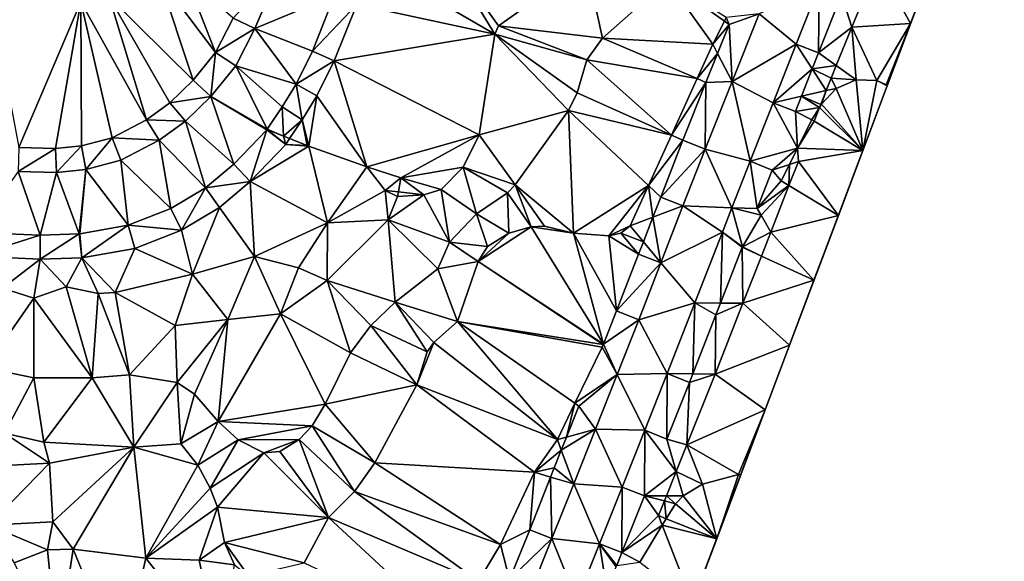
# Model space of a CAD drawing. Header units: inches. Extents: x 92348 to 92626, y 1600225 to 1600387.
# Tile 30 of 35: x 92538 to 92602, y 1600254 to 1600289. Entities that reach past the tile are written whole.
import ezdxf

# ---------------------------------------------------------------- set-up
doc = ezdxf.new("R2010")
doc.units = ezdxf.units.IN
doc.header["$MEASUREMENT"] = 0
doc.layers.add('Terreng_ortofoto', color=10, linetype='Continuous')

msp = doc.modelspace()

# ---------------------------------------------------------------- linework, layer by layer
at = {"layer": 'Terreng_ortofoto'}
for points in [[(92594.278, 1600284.702, 102), (92601.855, 1600304.811, 102.714), (92598.824, 1600296.768, 102.429)], [(92594.278, 1600284.702, 102), (92598.824, 1600296.768, 102.429), (92595.793, 1600288.724, 102.143)], [(92597.308, 1600292.746, 102.286), (92595.793, 1600288.724, 102.143), (92598.824, 1600296.768, 102.429)], [(92561.093, 1600292.573, 106.721), (92568.882, 1600288.048, 106), (92565.116, 1600294.205, 106.84)], [(92565.116, 1600294.205, 106.84), (92568.882, 1600288.048, 106), (92569.115, 1600288.583, 106)], [(92574.802, 1600292.582, 106), (92565.116, 1600294.205, 106.84), (92569.115, 1600288.583, 106)], [(92553.361, 1600288.419, 106.41), (92555.1, 1600292.513, 106.42), (92551.957, 1600289.078, 106.479)], [(92553.361, 1600288.419, 106.41), (92558.515, 1600290.569, 106.56), (92555.1, 1600292.513, 106.42)], [(92559.945, 1600289.971, 106.572), (92568.882, 1600288.048, 106), (92561.093, 1600292.573, 106.721)], [(92574.802, 1600292.582, 106), (92569.115, 1600288.583, 106), (92575.85, 1600287.775, 105)], [(92574.802, 1600292.582, 106), (92575.85, 1600287.775, 105), (92580.05, 1600291.509, 105)], [(92591.312, 1600290.613, 102.651), (92591.997, 1600288.501, 102.023), (92593.664, 1600292.602, 102.147)], [(92591.997, 1600288.501, 102.023), (92595.793, 1600288.724, 102.143), (92593.664, 1600292.602, 102.147)], [(92593.664, 1600292.602, 102.147), (92595.793, 1600288.724, 102.143), (92597.308, 1600292.746, 102.286)], [(92549.371, 1600285.072, 106.374), (92547.164, 1600291.708, 107), (92543.923, 1600290.453, 107)], [(92550.809, 1600286.848, 106.399), (92548.906, 1600291.737, 107), (92547.164, 1600291.708, 107)], [(92549.371, 1600285.072, 106.374), (92550.809, 1600286.848, 106.399), (92547.164, 1600291.708, 107)], [(92550.809, 1600286.848, 106.399), (92551.957, 1600289.078, 106.479), (92548.906, 1600291.737, 107)], [(92538.079, 1600280.721, 106.22), (92542.094, 1600290.126, 107), (92536.13, 1600290.986, 107)], [(92575.85, 1600287.775, 105), (92582.985, 1600287.388, 104), (92580.05, 1600291.509, 105)], [(92580.05, 1600291.509, 105), (92582.985, 1600287.388, 104), (92583.745, 1600288.88, 104)], [(92580.05, 1600291.509, 105), (92583.745, 1600288.88, 104), (92583.866, 1600289.117, 104)], [(92585.986, 1600289.35, 103.043), (92588.379, 1600287.393, 102.94), (92589.868, 1600291.177, 103.07)], [(92589.868, 1600291.177, 103.07), (92588.379, 1600287.393, 102.94), (92589.822, 1600286.828, 102.52)], [(92589.868, 1600291.177, 103.07), (92589.822, 1600286.828, 102.52), (92591.312, 1600290.613, 102.651)], [(92546.347, 1600282.51, 106.284), (92543.923, 1600290.453, 107), (92542.094, 1600290.126, 107)], [(92547.858, 1600283.61, 106.322), (92549.371, 1600285.072, 106.374), (92543.923, 1600290.453, 107)], [(92547.858, 1600283.61, 106.322), (92543.923, 1600290.453, 107), (92546.347, 1600282.51, 106.284)], [(92553.361, 1600288.419, 106.41), (92557.079, 1600286.941, 106.5), (92558.515, 1600290.569, 106.56)], [(92557.079, 1600286.941, 106.5), (92559.945, 1600289.971, 106.572), (92558.515, 1600290.569, 106.56)], [(92591.312, 1600290.613, 102.651), (92589.822, 1600286.828, 102.52), (92591.997, 1600288.501, 102.023)], [(92538.079, 1600280.721, 106.22), (92540.465, 1600280.647, 106.221), (92542.094, 1600290.126, 107)], [(92542.132, 1600280.829, 106.251), (92542.094, 1600290.126, 107), (92540.465, 1600280.647, 106.221)], [(92542.132, 1600280.829, 106.251), (92544.125, 1600281.342, 106.247), (92542.094, 1600290.126, 107)], [(92544.125, 1600281.342, 106.247), (92546.347, 1600282.51, 106.284), (92542.094, 1600290.126, 107)], [(92557.079, 1600286.941, 106.5), (92558.496, 1600286.31, 106.514), (92559.945, 1600289.971, 106.572)], [(92559.945, 1600289.971, 106.572), (92558.496, 1600286.31, 106.514), (92568.882, 1600288.048, 106)], [(92550.809, 1600286.848, 106.399), (92553.361, 1600288.419, 106.41), (92551.957, 1600289.078, 106.479)], [(92583.866, 1600289.117, 104), (92583.745, 1600288.88, 104), (92584.043, 1600288.667, 103.867)], [(92583.866, 1600289.117, 104), (92584.043, 1600288.667, 103.867), (92585.986, 1600289.35, 103.043)], [(92584.237, 1600284.981, 102.877), (92585.986, 1600289.35, 103.043), (92584.043, 1600288.667, 103.867)], [(92584.237, 1600284.981, 102.877), (92588.379, 1600287.393, 102.94), (92585.986, 1600289.35, 103.043)], [(92550.809, 1600286.848, 106.399), (92552.114, 1600285.997, 106.35), (92553.361, 1600288.419, 106.41)], [(92556.018, 1600284.805, 106.5), (92553.361, 1600288.419, 106.41), (92552.114, 1600285.997, 106.35)], [(92556.018, 1600284.805, 106.5), (92557.079, 1600286.941, 106.5), (92553.361, 1600288.419, 106.41)], [(92574.847, 1600286.377, 105), (92569.115, 1600288.583, 106), (92568.882, 1600288.048, 106)], [(92575.85, 1600287.775, 105), (92569.115, 1600288.583, 106), (92574.847, 1600286.377, 105)], [(92582.985, 1600287.388, 104), (92584.043, 1600288.667, 103.867), (92583.745, 1600288.88, 104)], [(92582.985, 1600287.388, 104), (92583.293, 1600286.795, 103.8), (92584.043, 1600288.667, 103.867)], [(92584.237, 1600284.981, 102.877), (92584.043, 1600288.667, 103.867), (92583.293, 1600286.795, 103.8)], [(92589.822, 1600286.828, 102.52), (92590.983, 1600286.007, 101.948), (92591.997, 1600288.501, 102.023)], [(92592.267, 1600285.099, 102), (92591.997, 1600288.501, 102.023), (92590.983, 1600286.007, 101.948)], [(92593.607, 1600285.048, 102), (92595.793, 1600288.724, 102.143), (92591.997, 1600288.501, 102.023)], [(92593.607, 1600285.048, 102), (92591.997, 1600288.501, 102.023), (92592.267, 1600285.099, 102)], [(92594.201, 1600284.773, 102), (92595.793, 1600288.724, 102.143), (92593.607, 1600285.048, 102)], [(92594.201, 1600284.773, 102), (92594.278, 1600284.702, 102), (92595.793, 1600288.724, 102.143)], [(92567.869, 1600281.537, 106), (92568.882, 1600288.048, 106), (92558.496, 1600286.31, 106.514)], [(92567.869, 1600281.537, 106), (92573.659, 1600283.103, 105), (92568.882, 1600288.048, 106)], [(92574.216, 1600284.251, 105), (92568.882, 1600288.048, 106), (92573.659, 1600283.103, 105)], [(92574.216, 1600284.251, 105), (92574.847, 1600286.377, 105), (92568.882, 1600288.048, 106)], [(92581.973, 1600285.168, 104), (92575.85, 1600287.775, 105), (92574.847, 1600286.377, 105)], [(92581.973, 1600285.168, 104), (92582.985, 1600287.388, 104), (92575.85, 1600287.775, 105)], [(92581.973, 1600285.168, 104), (92583.293, 1600286.795, 103.8), (92582.985, 1600287.388, 104)], [(92584.237, 1600284.981, 102.877), (92586.889, 1600283.608, 102.81), (92588.379, 1600287.393, 102.94)], [(92586.889, 1600283.608, 102.81), (92589.418, 1600285.8, 102.484), (92588.379, 1600287.393, 102.94)], [(92589.822, 1600286.828, 102.52), (92588.379, 1600287.393, 102.94), (92589.418, 1600285.8, 102.484)], [(92549.371, 1600285.072, 106.374), (92550.516, 1600284.023, 106.33), (92550.809, 1600286.848, 106.399)], [(92550.516, 1600284.023, 106.33), (92552.114, 1600285.997, 106.35), (92550.809, 1600286.848, 106.399)], [(92556.018, 1600284.805, 106.5), (92558.496, 1600286.31, 106.514), (92557.079, 1600286.941, 106.5)], [(92581.973, 1600285.168, 104), (92582.544, 1600284.924, 103.734), (92583.293, 1600286.795, 103.8)], [(92582.544, 1600284.924, 103.734), (92584.237, 1600284.981, 102.877), (92583.293, 1600286.795, 103.8)], [(92589.822, 1600286.828, 102.52), (92589.418, 1600285.8, 102.484), (92590.983, 1600286.007, 101.948)], [(92554.149, 1600281.893, 106.48), (92552.114, 1600285.997, 106.35), (92550.516, 1600284.023, 106.33)], [(92556.018, 1600284.805, 106.5), (92552.114, 1600285.997, 106.35), (92555.113, 1600283.335, 106.48)], [(92555.113, 1600283.335, 106.48), (92552.114, 1600285.997, 106.35), (92554.149, 1600281.893, 106.48)], [(92556.018, 1600284.805, 106.5), (92557.375, 1600284.052, 106.485), (92558.496, 1600286.31, 106.514)], [(92557.375, 1600284.052, 106.485), (92560.606, 1600279.454, 106.23), (92558.496, 1600286.31, 106.514)], [(92560.606, 1600279.454, 106.23), (92567.869, 1600281.537, 106), (92558.496, 1600286.31, 106.514)], [(92574.216, 1600284.251, 105), (92580.312, 1600281.521, 104), (92574.847, 1600286.377, 105)], [(92580.312, 1600281.521, 104), (92581.973, 1600285.168, 104), (92574.847, 1600286.377, 105)], [(92590.65, 1600285.188, 101.924), (92590.983, 1600286.007, 101.948), (92589.418, 1600285.8, 102.484)], [(92590.65, 1600285.188, 101.924), (92592.267, 1600285.099, 102), (92590.983, 1600286.007, 101.948)], [(92586.889, 1600283.608, 102.81), (92588.721, 1600284.03, 102.422), (92589.418, 1600285.8, 102.484)], [(92590.33, 1600284.401, 101.9), (92589.418, 1600285.8, 102.484), (92588.721, 1600284.03, 102.422)], [(92590.33, 1600284.401, 101.9), (92590.65, 1600285.188, 101.924), (92589.418, 1600285.8, 102.484)], [(92547.858, 1600283.61, 106.322), (92550.516, 1600284.023, 106.33), (92549.371, 1600285.072, 106.374)], [(92556.018, 1600284.805, 106.5), (92555.113, 1600283.335, 106.48), (92556.418, 1600282.498, 106.458)], [(92556.018, 1600284.805, 106.5), (92556.418, 1600282.498, 106.458), (92557.375, 1600284.052, 106.485)], [(92594.278, 1600284.702, 102), (92580.125, 1600247.141, 100.5), (92572.996, 1600228.221, 99.77)], [(92587.959, 1600267.932, 101.333), (92580.125, 1600247.141, 100.5), (92594.278, 1600284.702, 102)], [(92580.312, 1600281.521, 104), (92582.544, 1600284.924, 103.734), (92581.973, 1600285.168, 104)], [(92580.312, 1600281.521, 104), (92581.045, 1600281.182, 103.601), (92582.544, 1600284.924, 103.734)], [(92581.045, 1600281.182, 103.601), (92582.487, 1600280.613, 102.71), (92582.544, 1600284.924, 103.734)], [(92582.487, 1600280.613, 102.71), (92585.4, 1600279.824, 102.68), (92584.237, 1600284.981, 102.877)], [(92582.487, 1600280.613, 102.71), (92584.237, 1600284.981, 102.877), (92582.544, 1600284.924, 103.734)], [(92585.4, 1600279.824, 102.68), (92586.889, 1600283.608, 102.81), (92584.237, 1600284.981, 102.877)], [(92591.118, 1600276.317, 101.667), (92587.959, 1600267.932, 101.333), (92594.278, 1600284.702, 102)], [(92590.33, 1600284.401, 101.9), (92590.983, 1600284.529, 102), (92590.65, 1600285.188, 101.924)], [(92590.983, 1600284.529, 102), (92592.267, 1600285.099, 102), (92590.65, 1600285.188, 101.924)], [(92590.983, 1600284.529, 102), (92592.698, 1600280.51, 101.833), (92592.267, 1600285.099, 102)], [(92591.118, 1600276.317, 101.667), (92594.278, 1600284.702, 102), (92592.698, 1600280.51, 101.833)], [(92593.607, 1600285.048, 102), (92592.267, 1600285.099, 102), (92592.698, 1600280.51, 101.833)], [(92594.278, 1600284.702, 102), (92593.607, 1600285.048, 102), (92592.698, 1600280.51, 101.833)], [(92594.201, 1600284.773, 102), (92593.607, 1600285.048, 102), (92594.278, 1600284.702, 102)], [(92547.858, 1600283.61, 106.322), (92548.858, 1600282.421, 106.3), (92550.516, 1600284.023, 106.33)], [(92548.858, 1600282.421, 106.3), (92551.995, 1600279.645, 106.45), (92550.516, 1600284.023, 106.33)], [(92554.124, 1600281.862, 106.48), (92550.516, 1600284.023, 106.33), (92551.995, 1600279.645, 106.45)], [(92554.124, 1600281.862, 106.48), (92554.149, 1600281.893, 106.48), (92550.516, 1600284.023, 106.33)], [(92556.418, 1600282.498, 106.458), (92556.845, 1600280.793, 106.48), (92557.375, 1600284.052, 106.485)], [(92556.845, 1600280.793, 106.48), (92560.606, 1600279.454, 106.23), (92557.375, 1600284.052, 106.485)], [(92574.216, 1600284.251, 105), (92573.659, 1600283.103, 105), (92580.312, 1600281.521, 104)], [(92586.889, 1600283.608, 102.81), (92588.333, 1600283.043, 102.388), (92588.721, 1600284.03, 102.422)], [(92588.333, 1600283.043, 102.388), (92589.899, 1600283.3, 101.857), (92588.721, 1600284.03, 102.422)], [(92590.33, 1600284.401, 101.9), (92588.721, 1600284.03, 102.422), (92589.975, 1600283.495, 101.865)], [(92589.975, 1600283.495, 101.865), (92588.721, 1600284.03, 102.422), (92589.899, 1600283.3, 101.857)], [(92590.33, 1600284.401, 101.9), (92589.975, 1600283.495, 101.865), (92590.029, 1600283.51, 102)], [(92590.33, 1600284.401, 101.9), (92590.029, 1600283.51, 102), (92590.983, 1600284.529, 102)], [(92590.983, 1600284.529, 102), (92590.029, 1600283.51, 102), (92592.698, 1600280.51, 101.833)], [(92547.858, 1600283.61, 106.322), (92546.347, 1600282.51, 106.284), (92548.858, 1600282.421, 106.3)], [(92555.113, 1600283.335, 106.48), (92554.149, 1600281.893, 106.48), (92555.2, 1600281.448, 106.48)], [(92556.418, 1600282.498, 106.458), (92555.113, 1600283.335, 106.48), (92555.2, 1600281.448, 106.48)], [(92585.4, 1600279.824, 102.68), (92588.48, 1600280.675, 102), (92586.889, 1600283.608, 102.81)], [(92586.889, 1600283.608, 102.81), (92588.48, 1600280.675, 102), (92588.333, 1600283.043, 102.388)], [(92590.029, 1600283.51, 102), (92589.975, 1600283.495, 101.865), (92589.899, 1600283.3, 101.857)], [(92590.029, 1600283.51, 102), (92589.899, 1600283.3, 101.857), (92592.698, 1600280.51, 101.833)], [(92567.869, 1600281.537, 106), (92570.195, 1600278.291, 105), (92573.659, 1600283.103, 105)], [(92570.195, 1600278.291, 105), (92573.974, 1600275.171, 104), (92573.659, 1600283.103, 105)], [(92578.821, 1600278.251, 104), (92573.659, 1600283.103, 105), (92573.974, 1600275.171, 104)], [(92578.821, 1600278.251, 104), (92580.312, 1600281.521, 104), (92573.659, 1600283.103, 105)], [(92588.333, 1600283.043, 102.388), (92589.405, 1600282.504, 102), (92589.899, 1600283.3, 101.857)], [(92588.333, 1600283.043, 102.388), (92588.48, 1600280.675, 102), (92589.405, 1600282.504, 102)], [(92589.405, 1600282.504, 102), (92589.552, 1600282.415, 101.823), (92589.899, 1600283.3, 101.857)], [(92589.899, 1600283.3, 101.857), (92589.552, 1600282.415, 101.823), (92592.698, 1600280.51, 101.833)], [(92544.125, 1600281.342, 106.247), (92547.168, 1600281.19, 106.24), (92546.347, 1600282.51, 106.284)], [(92548.858, 1600282.421, 106.3), (92546.347, 1600282.51, 106.284), (92547.168, 1600281.19, 106.24)], [(92548.858, 1600282.421, 106.3), (92547.168, 1600281.19, 106.24), (92550.158, 1600278.098, 106.41)], [(92548.858, 1600282.421, 106.3), (92550.158, 1600278.098, 106.41), (92551.995, 1600279.645, 106.45)], [(92556.418, 1600282.498, 106.458), (92555.2, 1600281.448, 106.48), (92555.608, 1600281.286, 106.443)], [(92556.418, 1600282.498, 106.458), (92555.608, 1600281.286, 106.443), (92556.735, 1600280.838, 106.48)], [(92556.418, 1600282.498, 106.458), (92556.735, 1600280.838, 106.48), (92556.845, 1600280.793, 106.48)], [(92589.405, 1600282.504, 102), (92588.48, 1600280.675, 102), (92589.552, 1600282.415, 101.823)], [(92588.48, 1600280.675, 102), (92592.698, 1600280.51, 101.833), (92589.552, 1600282.415, 101.823)], [(92553.056, 1600278.512, 106.369), (92554.124, 1600281.862, 106.48), (92551.995, 1600279.645, 106.45)], [(92553.056, 1600278.512, 106.369), (92555.351, 1600280.901, 106.439), (92554.124, 1600281.862, 106.48)], [(92554.157, 1600281.869, 106.48), (92554.149, 1600281.893, 106.48), (92554.124, 1600281.862, 106.48)], [(92555.351, 1600280.901, 106.439), (92554.157, 1600281.869, 106.48), (92554.124, 1600281.862, 106.48)], [(92555.2, 1600281.448, 106.48), (92554.149, 1600281.893, 106.48), (92554.157, 1600281.869, 106.48)], [(92555.351, 1600280.901, 106.439), (92555.2, 1600281.448, 106.48), (92554.157, 1600281.869, 106.48)], [(92555.351, 1600280.901, 106.439), (92555.608, 1600281.286, 106.443), (92555.2, 1600281.448, 106.48)], [(92560.606, 1600279.454, 106.23), (92562.811, 1600278.752, 106.25), (92567.869, 1600281.537, 106)], [(92562.811, 1600278.752, 106.25), (92566.83, 1600279.451, 106), (92567.869, 1600281.537, 106)], [(92567.869, 1600281.537, 106), (92566.83, 1600279.451, 106), (92570.195, 1600278.291, 105)], [(92578.821, 1600278.251, 104), (92581.045, 1600281.182, 103.601), (92580.312, 1600281.521, 104)], [(92542.132, 1600280.829, 106.251), (92540.465, 1600280.647, 106.221), (92540.525, 1600279.094, 106.18)], [(92542.132, 1600280.829, 106.251), (92540.525, 1600279.094, 106.18), (92542.411, 1600279.3, 106.22)], [(92542.132, 1600280.829, 106.251), (92542.411, 1600279.3, 106.22), (92544.125, 1600281.342, 106.247)], [(92544.125, 1600281.342, 106.247), (92542.411, 1600279.3, 106.22), (92544.686, 1600279.886, 106.22)], [(92544.125, 1600281.342, 106.247), (92544.686, 1600279.886, 106.22), (92547.168, 1600281.19, 106.24)], [(92547.915, 1600276.769, 106.38), (92547.168, 1600281.19, 106.24), (92544.686, 1600279.886, 106.22)], [(92547.915, 1600276.769, 106.38), (92550.158, 1600278.098, 106.41), (92547.168, 1600281.19, 106.24)], [(92553.056, 1600278.512, 106.369), (92556.845, 1600280.793, 106.48), (92555.351, 1600280.901, 106.439)], [(92553.056, 1600278.512, 106.369), (92558.06, 1600275.843, 106), (92556.845, 1600280.793, 106.48)], [(92555.351, 1600280.901, 106.439), (92556.735, 1600280.838, 106.48), (92555.608, 1600281.286, 106.443)], [(92555.351, 1600280.901, 106.439), (92556.845, 1600280.793, 106.48), (92556.735, 1600280.838, 106.48)], [(92556.845, 1600280.793, 106.48), (92558.06, 1600275.843, 106), (92560.606, 1600279.454, 106.23)], [(92578.821, 1600278.251, 104), (92579.618, 1600277.502, 103.419), (92581.045, 1600281.182, 103.601)], [(92581.045, 1600281.182, 103.601), (92579.618, 1600277.502, 103.419), (92582.487, 1600280.613, 102.71)], [(92538.079, 1600280.721, 106.22), (92538.035, 1600279.172, 106.16), (92540.465, 1600280.647, 106.221)], [(92538.035, 1600279.172, 106.16), (92540.525, 1600279.094, 106.18), (92540.465, 1600280.647, 106.221)], [(92579.618, 1600277.502, 103.419), (92581.06, 1600276.934, 102.597), (92582.487, 1600280.613, 102.71)], [(92582.487, 1600280.613, 102.71), (92581.06, 1600276.934, 102.597), (92584.229, 1600276.822, 102.564)], [(92582.487, 1600280.613, 102.71), (92584.229, 1600276.822, 102.564), (92585.4, 1600279.824, 102.68)], [(92585.4, 1600279.824, 102.68), (92586.843, 1600279.258, 102.257), (92588.48, 1600280.675, 102)], [(92586.843, 1600279.258, 102.257), (92587.948, 1600279.622, 102), (92588.48, 1600280.675, 102)], [(92587.948, 1600279.622, 102), (92588.534, 1600279.815, 101.723), (92588.48, 1600280.675, 102)], [(92588.534, 1600279.815, 101.723), (92592.698, 1600280.51, 101.833), (92588.48, 1600280.675, 102)], [(92591.118, 1600276.317, 101.667), (92592.698, 1600280.51, 101.833), (92588.534, 1600279.815, 101.723)], [(92542.411, 1600279.3, 106.22), (92545.158, 1600275.683, 106.31), (92544.686, 1600279.886, 106.22)], [(92547.915, 1600276.769, 106.38), (92544.686, 1600279.886, 106.22), (92545.158, 1600275.683, 106.31)], [(92553.056, 1600278.512, 106.369), (92551.995, 1600279.645, 106.45), (92550.158, 1600278.098, 106.41)], [(92585.4, 1600279.824, 102.68), (92584.229, 1600276.822, 102.564), (92585.87, 1600276.764, 102.128)], [(92585.4, 1600279.824, 102.68), (92585.87, 1600276.764, 102.128), (92586.843, 1600279.258, 102.257)], [(92586.843, 1600279.258, 102.257), (92587.411, 1600278.559, 102), (92587.948, 1600279.622, 102)], [(92587.948, 1600279.622, 102), (92587.411, 1600278.559, 102), (92587.921, 1600278.25, 101.662)], [(92587.948, 1600279.622, 102), (92587.921, 1600278.25, 101.662), (92588.534, 1600279.815, 101.723)], [(92591.118, 1600276.317, 101.667), (92588.534, 1600279.815, 101.723), (92587.921, 1600278.25, 101.662)], [(92538.035, 1600279.172, 106.16), (92535.211, 1600275.225, 106.32), (92539.459, 1600275.036, 106.32)], [(92538.035, 1600279.172, 106.16), (92539.459, 1600275.036, 106.32), (92540.525, 1600279.094, 106.18)], [(92540.525, 1600279.094, 106.18), (92539.459, 1600275.036, 106.32), (92541.983, 1600275.125, 106.31)], [(92542.411, 1600279.3, 106.22), (92540.525, 1600279.094, 106.18), (92541.983, 1600275.125, 106.31)], [(92542.411, 1600279.3, 106.22), (92541.983, 1600275.125, 106.31), (92542.023, 1600275.129, 106.31)], [(92542.411, 1600279.3, 106.22), (92542.023, 1600275.129, 106.31), (92545.158, 1600275.683, 106.31)], [(92558.06, 1600275.843, 106), (92561.791, 1600277.937, 106), (92560.606, 1600279.454, 106.23)], [(92560.606, 1600279.454, 106.23), (92561.791, 1600277.937, 106), (92562.811, 1600278.752, 106.25)], [(92562.811, 1600278.752, 106.25), (92565.405, 1600278.003, 106), (92566.83, 1600279.451, 106)], [(92565.405, 1600278.003, 106), (92567.69, 1600276.429, 105), (92566.83, 1600279.451, 106)], [(92566.83, 1600279.451, 106), (92569.712, 1600277.772, 105), (92570.195, 1600278.291, 105)], [(92566.83, 1600279.451, 106), (92567.69, 1600276.429, 105), (92569.712, 1600277.772, 105)], [(92585.87, 1600276.764, 102.128), (92587.411, 1600278.559, 102), (92586.843, 1600279.258, 102.257)], [(92553.056, 1600278.512, 106.369), (92550.158, 1600278.098, 106.41), (92551.058, 1600276.83, 106.289)], [(92553.056, 1600278.512, 106.369), (92551.058, 1600276.83, 106.289), (92553.336, 1600273.663, 106)], [(92553.056, 1600278.512, 106.369), (92553.336, 1600273.663, 106), (92558.06, 1600275.843, 106)], [(92561.791, 1600277.937, 106), (92562.645, 1600277.839, 106), (92562.811, 1600278.752, 106.25)], [(92562.811, 1600278.752, 106.25), (92562.645, 1600277.839, 106), (92564.296, 1600277.649, 106)], [(92562.811, 1600278.752, 106.25), (92564.296, 1600277.649, 106), (92565.405, 1600278.003, 106)], [(92570.195, 1600278.291, 105), (92569.712, 1600277.772, 105), (92571.232, 1600275.575, 104)], [(92570.195, 1600278.291, 105), (92571.232, 1600275.575, 104), (92572.103, 1600275.625, 104)], [(92570.195, 1600278.291, 105), (92572.103, 1600275.625, 104), (92573.974, 1600275.171, 104)], [(92578.821, 1600278.251, 104), (92573.974, 1600275.171, 104), (92576.271, 1600274.997, 104)], [(92578.821, 1600278.251, 104), (92576.271, 1600274.997, 104), (92577.638, 1600275.655, 104)], [(92578.821, 1600278.251, 104), (92577.638, 1600275.655, 104), (92579.116, 1600276.207, 103.355)], [(92578.821, 1600278.251, 104), (92579.116, 1600276.207, 103.355), (92579.618, 1600277.502, 103.419)], [(92585.87, 1600276.764, 102.128), (92587.921, 1600278.25, 101.662), (92587.411, 1600278.559, 102)], [(92585.87, 1600276.764, 102.128), (92586.11, 1600276.339, 102), (92587.921, 1600278.25, 101.662)], [(92586.11, 1600276.339, 102), (92586.738, 1600275.229, 101.545), (92587.921, 1600278.25, 101.662)], [(92591.118, 1600276.317, 101.667), (92587.921, 1600278.25, 101.662), (92586.738, 1600275.229, 101.545)], [(92547.915, 1600276.769, 106.38), (92548.598, 1600275.372, 106.26), (92550.158, 1600278.098, 106.41)], [(92550.158, 1600278.098, 106.41), (92548.598, 1600275.372, 106.26), (92551.058, 1600276.83, 106.289)], [(92558.06, 1600275.843, 106), (92561.974, 1600276.039, 106.13), (92561.791, 1600277.937, 106)], [(92561.791, 1600277.937, 106), (92561.974, 1600276.039, 106.13), (92562.592, 1600277.546, 106.14)], [(92561.791, 1600277.937, 106), (92562.592, 1600277.546, 106.14), (92562.645, 1600277.839, 106)], [(92561.974, 1600276.039, 106.13), (92565.945, 1600274.588, 105), (92564.296, 1600277.649, 106)], [(92561.974, 1600276.039, 106.13), (92564.296, 1600277.649, 106), (92562.592, 1600277.546, 106.14)], [(92564.296, 1600277.649, 106), (92562.645, 1600277.839, 106), (92562.592, 1600277.546, 106.14)], [(92564.296, 1600277.649, 106), (92565.945, 1600274.588, 105), (92565.405, 1600278.003, 106)], [(92565.405, 1600278.003, 106), (92565.945, 1600274.588, 105), (92567.69, 1600276.429, 105)], [(92567.69, 1600276.429, 105), (92569.791, 1600275.169, 104), (92569.712, 1600277.772, 105)], [(92569.712, 1600277.772, 105), (92569.791, 1600275.169, 104), (92571.232, 1600275.575, 104)], [(92579.618, 1600277.502, 103.419), (92579.116, 1600276.207, 103.355), (92581.06, 1600276.934, 102.597)], [(92581.06, 1600276.934, 102.597), (92579.116, 1600276.207, 103.355), (92579.633, 1600273.255, 102.483)], [(92581.06, 1600276.934, 102.597), (92579.633, 1600273.255, 102.483), (92583.615, 1600275.246, 102.503)], [(92581.06, 1600276.934, 102.597), (92583.615, 1600275.246, 102.503), (92584.229, 1600276.822, 102.564)], [(92547.915, 1600276.769, 106.38), (92545.158, 1600275.683, 106.31), (92548.598, 1600275.372, 106.26)], [(92551.058, 1600276.83, 106.289), (92548.598, 1600275.372, 106.26), (92549.317, 1600272.516, 106)], [(92551.058, 1600276.83, 106.289), (92549.317, 1600272.516, 106), (92553.336, 1600273.663, 106)], [(92567.69, 1600276.429, 105), (92565.945, 1600274.588, 105), (92568.4, 1600274.301, 104)], [(92567.69, 1600276.429, 105), (92568.4, 1600274.301, 104), (92569.791, 1600275.169, 104)], [(92584.229, 1600276.822, 102.564), (92583.615, 1600275.246, 102.503), (92584.908, 1600274.286, 102.001)], [(92585.87, 1600276.764, 102.128), (92584.229, 1600276.822, 102.564), (92586.11, 1600276.339, 102)], [(92584.229, 1600276.822, 102.564), (92584.908, 1600274.286, 102.001), (92586.11, 1600276.339, 102)], [(92586.11, 1600276.339, 102), (92584.908, 1600274.286, 102.001), (92586.738, 1600275.229, 101.545)], [(92591.118, 1600276.317, 101.667), (92586.738, 1600275.229, 101.545), (92589.538, 1600272.124, 101.5)], [(92591.118, 1600276.317, 101.667), (92589.538, 1600272.124, 101.5), (92587.959, 1600267.932, 101.333)], [(92545.158, 1600275.683, 106.31), (92542.023, 1600275.129, 106.31), (92542.166, 1600273.581, 106.229)], [(92545.158, 1600275.683, 106.31), (92542.166, 1600273.581, 106.229), (92545.581, 1600274.184, 106.228)], [(92545.158, 1600275.683, 106.31), (92545.581, 1600274.184, 106.228), (92548.598, 1600275.372, 106.26)], [(92553.336, 1600273.663, 106), (92556.18, 1600272.934, 106.14), (92558.06, 1600275.843, 106)], [(92556.18, 1600272.934, 106.14), (92558.044, 1600272.107, 106.14), (92558.06, 1600275.843, 106)], [(92558.06, 1600275.843, 106), (92558.044, 1600272.107, 106.14), (92561.974, 1600276.039, 106.13)], [(92561.974, 1600276.039, 106.13), (92558.044, 1600272.107, 106.14), (92562.442, 1600270.708, 105)], [(92561.974, 1600276.039, 106.13), (92562.442, 1600270.708, 105), (92565.205, 1600272.874, 105)], [(92561.974, 1600276.039, 106.13), (92565.205, 1600272.874, 105), (92565.945, 1600274.588, 105)], [(92579.116, 1600276.207, 103.355), (92577.638, 1600275.655, 104), (92578.499, 1600274.619, 103.276)], [(92579.116, 1600276.207, 103.355), (92578.499, 1600274.619, 103.276), (92579.633, 1600273.255, 102.483)], [(92535.147, 1600273.676, 106.253), (92539.459, 1600275.036, 106.32), (92535.211, 1600275.225, 106.32)], [(92535.147, 1600273.676, 106.253), (92539.452, 1600273.485, 106.243), (92539.459, 1600275.036, 106.32)], [(92539.459, 1600275.036, 106.32), (92539.452, 1600273.485, 106.243), (92541.983, 1600275.125, 106.31)], [(92541.983, 1600275.125, 106.31), (92539.452, 1600273.485, 106.243), (92542.166, 1600273.581, 106.229)], [(92541.983, 1600275.125, 106.31), (92542.166, 1600273.581, 106.229), (92542.023, 1600275.129, 106.31)], [(92549.317, 1600272.516, 106), (92548.598, 1600275.372, 106.26), (92545.581, 1600274.184, 106.228)], [(92567.797, 1600273.334, 104), (92571.232, 1600275.575, 104), (92569.791, 1600275.169, 104)], [(92575.91, 1600267.995, 103), (92571.232, 1600275.575, 104), (92567.797, 1600273.334, 104)], [(92567.797, 1600273.334, 104), (92569.791, 1600275.169, 104), (92568.4, 1600274.301, 104)], [(92572.103, 1600275.625, 104), (92571.232, 1600275.575, 104), (92573.974, 1600275.171, 104)], [(92575.91, 1600267.995, 103), (92573.974, 1600275.171, 104), (92571.232, 1600275.575, 104)], [(92575.91, 1600267.995, 103), (92576.763, 1600270.142, 103.055), (92573.974, 1600275.171, 104)], [(92576.763, 1600270.142, 103.055), (92576.271, 1600274.997, 104), (92573.974, 1600275.171, 104)], [(92577.638, 1600275.655, 104), (92576.271, 1600274.997, 104), (92577.036, 1600275.169, 104)], [(92578.19, 1600273.822, 103.237), (92577.036, 1600275.169, 104), (92576.271, 1600274.997, 104)], [(92577.638, 1600275.655, 104), (92577.036, 1600275.169, 104), (92578.499, 1600274.619, 103.276)], [(92578.19, 1600273.822, 103.237), (92578.499, 1600274.619, 103.276), (92577.036, 1600275.169, 104)], [(92579.633, 1600273.255, 102.483), (92581.83, 1600270.669, 102.327), (92583.615, 1600275.246, 102.503)], [(92583.488, 1600270.655, 101.848), (92583.615, 1600275.246, 102.503), (92581.83, 1600270.669, 102.327)], [(92584.898, 1600274.269, 102), (92583.615, 1600275.246, 102.503), (92583.488, 1600270.655, 101.848)], [(92584.898, 1600274.269, 102), (92584.908, 1600274.286, 102.001), (92583.615, 1600275.246, 102.503)], [(92584.908, 1600274.286, 102.001), (92586.137, 1600273.696, 101.486), (92586.738, 1600275.229, 101.545)], [(92586.738, 1600275.229, 101.545), (92586.137, 1600273.696, 101.486), (92589.538, 1600272.124, 101.5)], [(92565.945, 1600274.588, 105), (92565.205, 1600272.874, 105), (92567.797, 1600273.334, 104)], [(92565.945, 1600274.588, 105), (92567.797, 1600273.334, 104), (92568.4, 1600274.301, 104)], [(92578.19, 1600273.822, 103.237), (92576.271, 1600274.997, 104), (92576.763, 1600270.142, 103.055)], [(92578.19, 1600273.822, 103.237), (92579.633, 1600273.255, 102.483), (92578.499, 1600274.619, 103.276)], [(92545.581, 1600274.184, 106.228), (92542.166, 1600273.581, 106.229), (92544.326, 1600271.332, 106)], [(92549.317, 1600272.516, 106), (92545.581, 1600274.184, 106.228), (92544.326, 1600271.332, 106)], [(92578.19, 1600273.822, 103.237), (92576.763, 1600270.142, 103.055), (92579.633, 1600273.255, 102.483)], [(92584.898, 1600274.269, 102), (92583.488, 1600270.655, 101.848), (92584.942, 1600270.644, 101.368)], [(92584.898, 1600274.269, 102), (92586.137, 1600273.696, 101.486), (92584.908, 1600274.286, 102.001)], [(92584.898, 1600274.269, 102), (92584.942, 1600270.644, 101.368), (92586.137, 1600273.696, 101.486)], [(92535.147, 1600273.676, 106.253), (92537.018, 1600271.613, 106), (92539.452, 1600273.485, 106.243)], [(92539.054, 1600270.975, 106), (92539.452, 1600273.485, 106.243), (92537.018, 1600271.613, 106)], [(92539.054, 1600270.975, 106), (92541.152, 1600271.706, 106), (92539.452, 1600273.485, 106.243)], [(92539.452, 1600273.485, 106.243), (92541.152, 1600271.706, 106), (92542.166, 1600273.581, 106.229)], [(92542.166, 1600273.581, 106.229), (92541.152, 1600271.706, 106), (92543.214, 1600271.278, 106)], [(92544.326, 1600271.332, 106), (92542.166, 1600273.581, 106.229), (92543.214, 1600271.278, 106)], [(92553.336, 1600273.663, 106), (92549.317, 1600272.516, 106), (92551.599, 1600269.583, 106.115)], [(92555.02, 1600269.959, 106.14), (92553.336, 1600273.663, 106), (92551.599, 1600269.583, 106.115)], [(92555.02, 1600269.959, 106.14), (92556.18, 1600272.934, 106.14), (92553.336, 1600273.663, 106)], [(92565.205, 1600272.874, 105), (92566.466, 1600269.453, 104), (92567.797, 1600273.334, 104)], [(92575.9, 1600267.977, 102.999), (92567.797, 1600273.334, 104), (92566.466, 1600269.453, 104)], [(92575.91, 1600267.995, 103), (92567.797, 1600273.334, 104), (92575.9, 1600267.977, 102.999)], [(92579.633, 1600273.255, 102.483), (92576.763, 1600270.142, 103.055), (92578.206, 1600269.576, 102.37)], [(92579.633, 1600273.255, 102.483), (92578.206, 1600269.576, 102.37), (92581.83, 1600270.669, 102.327)], [(92584.942, 1600270.644, 101.368), (92589.538, 1600272.124, 101.5), (92586.137, 1600273.696, 101.486)], [(92549.317, 1600272.516, 106), (92544.326, 1600271.332, 106), (92548.198, 1600269.21, 106.09)], [(92549.317, 1600272.516, 106), (92548.198, 1600269.21, 106.09), (92551.599, 1600269.583, 106.115)], [(92555.02, 1600269.959, 106.14), (92558.044, 1600272.107, 106.14), (92556.18, 1600272.934, 106.14)], [(92562.442, 1600270.708, 105), (92566.466, 1600269.453, 104), (92565.205, 1600272.874, 105)], [(92555.02, 1600269.959, 106.14), (92559.534, 1600267.424, 105), (92558.044, 1600272.107, 106.14)], [(92559.534, 1600267.424, 105), (92560.856, 1600269.194, 105), (92558.044, 1600272.107, 106.14)], [(92558.044, 1600272.107, 106.14), (92560.856, 1600269.194, 105), (92562.442, 1600270.708, 105)], [(92587.959, 1600267.932, 101.333), (92589.538, 1600272.124, 101.5), (92584.942, 1600270.644, 101.368)], [(92535.907, 1600266.456, 105), (92539.054, 1600270.975, 106), (92537.018, 1600271.613, 106)], [(92539.054, 1600270.975, 106), (92542.836, 1600265.814, 105), (92541.152, 1600271.706, 106)], [(92542.836, 1600265.814, 105), (92543.214, 1600271.278, 106), (92541.152, 1600271.706, 106)], [(92545.252, 1600266.017, 105), (92543.214, 1600271.278, 106), (92542.836, 1600265.814, 105)], [(92544.326, 1600271.332, 106), (92543.214, 1600271.278, 106), (92545.252, 1600266.017, 105)], [(92544.326, 1600271.332, 106), (92545.252, 1600266.017, 105), (92548.198, 1600269.21, 106.09)], [(92535.907, 1600266.456, 105), (92539.053, 1600265.812, 105), (92539.054, 1600270.975, 106)], [(92539.054, 1600270.975, 106), (92539.053, 1600265.812, 105), (92542.836, 1600265.814, 105)], [(92562.442, 1600270.708, 105), (92560.856, 1600269.194, 105), (92564.508, 1600267.498, 104)], [(92562.442, 1600270.708, 105), (92564.943, 1600268.098, 104), (92566.466, 1600269.453, 104)], [(92562.442, 1600270.708, 105), (92564.508, 1600267.498, 104), (92564.943, 1600268.098, 104)], [(92578.206, 1600269.576, 102.37), (92580.045, 1600266.091, 102.15), (92581.83, 1600270.669, 102.327)], [(92580.045, 1600266.091, 102.15), (92581.702, 1600266.073, 101.656), (92581.83, 1600270.669, 102.327)], [(92581.83, 1600270.669, 102.327), (92581.702, 1600266.073, 101.656), (92583.192, 1600269.896, 101.816)], [(92583.488, 1600270.655, 101.848), (92581.83, 1600270.669, 102.327), (92583.192, 1600269.896, 101.816)], [(92583.192, 1600269.896, 101.816), (92583.146, 1600266.058, 101.19), (92584.942, 1600270.644, 101.368)], [(92583.146, 1600266.058, 101.19), (92587.959, 1600267.932, 101.333), (92584.942, 1600270.644, 101.368)], [(92583.488, 1600270.655, 101.848), (92583.192, 1600269.896, 101.816), (92584.942, 1600270.644, 101.368)], [(92555.02, 1600269.959, 106.14), (92551.599, 1600269.583, 106.115), (92550.975, 1600263.001, 105)], [(92555.02, 1600269.959, 106.14), (92550.975, 1600263.001, 105), (92557.915, 1600264.12, 105)], [(92555.02, 1600269.959, 106.14), (92557.915, 1600264.12, 105), (92559.534, 1600267.424, 105)], [(92575.91, 1600267.995, 103), (92578.206, 1600269.576, 102.37), (92576.763, 1600270.142, 103.055)], [(92551.599, 1600269.583, 106.115), (92548.198, 1600269.21, 106.09), (92548.322, 1600265.515, 105)], [(92551.599, 1600269.583, 106.115), (92548.322, 1600265.515, 105), (92549.445, 1600264.758, 105)], [(92551.599, 1600269.583, 106.115), (92549.445, 1600264.758, 105), (92550.975, 1600263.001, 105)], [(92564.943, 1600268.098, 104), (92572.931, 1600261.827, 103), (92566.466, 1600269.453, 104)], [(92566.466, 1600269.453, 104), (92572.931, 1600261.827, 103), (92574.062, 1600264.175, 103)], [(92575.9, 1600267.977, 102.999), (92566.466, 1600269.453, 104), (92575.834, 1600267.805, 102.992)], [(92575.834, 1600267.805, 102.992), (92566.466, 1600269.453, 104), (92574.062, 1600264.175, 103)], [(92575.91, 1600267.995, 103), (92576.8, 1600266.037, 102.183), (92578.206, 1600269.576, 102.37)], [(92578.206, 1600269.576, 102.37), (92576.8, 1600266.037, 102.183), (92580.045, 1600266.091, 102.15)], [(92583.192, 1600269.896, 101.816), (92581.702, 1600266.073, 101.656), (92583.146, 1600266.058, 101.19)], [(92548.198, 1600269.21, 106.09), (92545.252, 1600266.017, 105), (92548.322, 1600265.515, 105)], [(92559.534, 1600267.424, 105), (92563.828, 1600265.362, 104), (92560.856, 1600269.194, 105)], [(92560.856, 1600269.194, 105), (92563.828, 1600265.362, 104), (92564.508, 1600267.498, 104)], [(92564.508, 1600267.498, 104), (92563.828, 1600265.362, 104), (92564.943, 1600268.098, 104)], [(92564.943, 1600268.098, 104), (92563.828, 1600265.362, 104), (92572.931, 1600261.827, 103)], [(92559.534, 1600267.424, 105), (92557.915, 1600264.12, 105), (92563.828, 1600265.362, 104)], [(92575.834, 1600267.805, 102.992), (92574.062, 1600264.175, 103), (92576.8, 1600266.037, 102.183)], [(92575.91, 1600267.995, 103), (92575.834, 1600267.805, 102.992), (92576.8, 1600266.037, 102.183)], [(92575.91, 1600267.995, 103), (92575.9, 1600267.977, 102.999), (92575.834, 1600267.805, 102.992)], [(92587.959, 1600267.932, 101.333), (92581.683, 1600251.276, 100.667), (92580.125, 1600247.141, 100.5)], [(92587.959, 1600267.932, 101.333), (92586.379, 1600263.739, 101.167), (92581.683, 1600251.276, 100.667)], [(92583.146, 1600266.058, 101.19), (92586.379, 1600263.739, 101.167), (92587.959, 1600267.932, 101.333)], [(92535.907, 1600266.456, 105), (92537.159, 1600262.244, 104), (92539.053, 1600265.812, 105)], [(92539.053, 1600265.812, 105), (92537.159, 1600262.244, 104), (92539.696, 1600261.654, 104)], [(92539.053, 1600265.812, 105), (92539.696, 1600261.654, 104), (92542.836, 1600265.814, 105)], [(92542.836, 1600265.814, 105), (92539.696, 1600261.654, 104), (92545.533, 1600261.338, 104)], [(92545.252, 1600266.017, 105), (92542.836, 1600265.814, 105), (92545.533, 1600261.338, 104)], [(92545.252, 1600266.017, 105), (92545.533, 1600261.338, 104), (92548.322, 1600265.515, 105)], [(92545.533, 1600261.338, 104), (92548.569, 1600261.547, 104), (92548.322, 1600265.515, 105)], [(92548.569, 1600261.547, 104), (92549.445, 1600264.758, 105), (92548.322, 1600265.515, 105)], [(92576.8, 1600266.037, 102.183), (92574.062, 1600264.175, 103), (92574.321, 1600263.995, 102.837)], [(92576.8, 1600266.037, 102.183), (92574.321, 1600263.995, 102.837), (92575.394, 1600262.498, 101.995)], [(92576.8, 1600266.037, 102.183), (92575.394, 1600262.498, 101.995), (92578.583, 1600262.423, 102)], [(92576.8, 1600266.037, 102.183), (92578.583, 1600262.423, 102), (92580.045, 1600266.091, 102.15)], [(92580.045, 1600266.091, 102.15), (92578.583, 1600262.423, 102), (92580.025, 1600261.854, 101.524)], [(92580.045, 1600266.091, 102.15), (92580.025, 1600261.854, 101.524), (92581.487, 1600265.522, 101.632)], [(92580.025, 1600261.854, 101.524), (92581.313, 1600261.481, 101.045), (92581.487, 1600265.522, 101.632)], [(92580.045, 1600266.091, 102.15), (92581.487, 1600265.522, 101.632), (92581.702, 1600266.073, 101.656)], [(92583.146, 1600266.058, 101.19), (92581.487, 1600265.522, 101.632), (92581.313, 1600261.481, 101.045)], [(92583.146, 1600266.058, 101.19), (92581.313, 1600261.481, 101.045), (92586.379, 1600263.739, 101.167)], [(92583.146, 1600266.058, 101.19), (92581.702, 1600266.073, 101.656), (92581.487, 1600265.522, 101.632)], [(92557.915, 1600264.12, 105), (92561.128, 1600260.312, 104), (92563.828, 1600265.362, 104)], [(92561.128, 1600260.312, 104), (92571.451, 1600259.71, 103), (92563.828, 1600265.362, 104)], [(92563.828, 1600265.362, 104), (92571.451, 1600259.71, 103), (92572.931, 1600261.827, 103)], [(92548.569, 1600261.547, 104), (92550.975, 1600263.001, 105), (92549.445, 1600264.758, 105)], [(92550.975, 1600263.001, 105), (92557.062, 1600262.709, 105), (92557.915, 1600264.12, 105)], [(92557.062, 1600262.709, 105), (92561.128, 1600260.312, 104), (92557.915, 1600264.12, 105)], [(92572.931, 1600261.827, 103), (92573.523, 1600261.988, 102.755), (92574.062, 1600264.175, 103)], [(92574.321, 1600263.995, 102.837), (92574.062, 1600264.175, 103), (92573.523, 1600261.988, 102.755)], [(92574.321, 1600263.995, 102.837), (92573.523, 1600261.988, 102.755), (92575.394, 1600262.498, 101.995)], [(92581.313, 1600261.481, 101.045), (92584.655, 1600259.561, 101), (92586.379, 1600263.739, 101.167)], [(92581.683, 1600251.276, 100.667), (92586.379, 1600263.739, 101.167), (92583.241, 1600255.411, 100.833)], [(92583.241, 1600255.411, 100.833), (92586.379, 1600263.739, 101.167), (92584.799, 1600259.547, 101)], [(92586.379, 1600263.739, 101.167), (92584.655, 1600259.561, 101), (92584.799, 1600259.547, 101)], [(92548.569, 1600261.547, 104), (92549.658, 1600260.16, 104), (92550.975, 1600263.001, 105)], [(92549.658, 1600260.16, 104), (92552.278, 1600261.81, 105), (92550.975, 1600263.001, 105)], [(92552.278, 1600261.81, 105), (92557.062, 1600262.709, 105), (92550.975, 1600263.001, 105)], [(92556.221, 1600261.838, 105), (92557.062, 1600262.709, 105), (92552.278, 1600261.81, 105)], [(92556.221, 1600261.838, 105), (92559.814, 1600258.462, 104), (92557.062, 1600262.709, 105)], [(92557.062, 1600262.709, 105), (92559.814, 1600258.462, 104), (92561.128, 1600260.312, 104)], [(92575.394, 1600262.498, 101.995), (92573.523, 1600261.988, 102.755), (92573.185, 1600261.137, 102.72)], [(92575.394, 1600262.498, 101.995), (92573.185, 1600261.137, 102.72), (92573.987, 1600258.958, 101.808)], [(92577.121, 1600258.755, 101.85), (92575.394, 1600262.498, 101.995), (92573.987, 1600258.958, 101.808)], [(92577.121, 1600258.755, 101.85), (92578.583, 1600262.423, 102), (92575.394, 1600262.498, 101.995)], [(92577.121, 1600258.755, 101.85), (92578.563, 1600258.186, 101.415), (92578.583, 1600262.423, 102)], [(92578.563, 1600258.186, 101.415), (92580.624, 1600259.76, 100.99), (92578.583, 1600262.423, 102)], [(92578.583, 1600262.423, 102), (92580.624, 1600259.76, 100.99), (92580.025, 1600261.854, 101.524)], [(92537.159, 1600262.244, 104), (92535.913, 1600260.073, 103.72), (92540.069, 1600260.298, 103.72)], [(92537.159, 1600262.244, 104), (92540.069, 1600260.298, 103.72), (92539.696, 1600261.654, 104)], [(92545.533, 1600261.338, 104), (92539.696, 1600261.654, 104), (92540.069, 1600260.298, 103.72)], [(92549.658, 1600260.16, 104), (92550.454, 1600258.681, 104), (92552.278, 1600261.81, 105)], [(92553.939, 1600260.971, 105), (92552.278, 1600261.81, 105), (92550.454, 1600258.681, 104)], [(92556.221, 1600261.838, 105), (92552.278, 1600261.81, 105), (92553.939, 1600260.971, 105)], [(92556.221, 1600261.838, 105), (92553.939, 1600260.971, 105), (92554.972, 1600261.057, 105)], [(92556.221, 1600261.838, 105), (92554.972, 1600261.057, 105), (92558.124, 1600256.79, 104)], [(92556.221, 1600261.838, 105), (92558.124, 1600256.79, 104), (92559.814, 1600258.462, 104)], [(92572.931, 1600261.827, 103), (92571.451, 1600259.71, 103), (92573.185, 1600261.137, 102.72)], [(92572.931, 1600261.827, 103), (92573.185, 1600261.137, 102.72), (92573.523, 1600261.988, 102.755)], [(92580.025, 1600261.854, 101.524), (92580.624, 1600259.76, 100.99), (92581.313, 1600261.481, 101.045)], [(92545.533, 1600261.338, 104), (92540.069, 1600260.298, 103.72), (92540.271, 1600256.512, 103.459)], [(92541.606, 1600254.735, 103), (92545.533, 1600261.338, 104), (92540.271, 1600256.512, 103.459)], [(92546.295, 1600254.155, 103), (92545.533, 1600261.338, 104), (92541.606, 1600254.735, 103)], [(92545.533, 1600261.338, 104), (92549.658, 1600260.16, 104), (92548.569, 1600261.547, 104)], [(92546.295, 1600254.155, 103), (92549.658, 1600260.16, 104), (92545.533, 1600261.338, 104)], [(92553.939, 1600260.971, 105), (92558.124, 1600256.79, 104), (92554.972, 1600261.057, 105)], [(92571.451, 1600259.71, 103), (92572.732, 1600259.996, 102.673), (92573.185, 1600261.137, 102.72)], [(92572.732, 1600259.996, 102.673), (92573.987, 1600258.958, 101.808), (92573.185, 1600261.137, 102.72)], [(92581.313, 1600261.481, 101.045), (92580.624, 1600259.76, 100.99), (92582.329, 1600258.945, 101)], [(92581.313, 1600261.481, 101.045), (92582.329, 1600258.945, 101), (92584.655, 1600259.561, 101)], [(92553.939, 1600260.971, 105), (92550.454, 1600258.681, 104), (92550.935, 1600257.459, 104)], [(92553.939, 1600260.971, 105), (92550.935, 1600257.459, 104), (92558.124, 1600256.79, 104)], [(92536.135, 1600256.289, 103.506), (92540.069, 1600260.298, 103.72), (92535.913, 1600260.073, 103.72)], [(92536.135, 1600256.289, 103.506), (92540.271, 1600256.512, 103.459), (92540.069, 1600260.298, 103.72)], [(92546.295, 1600254.155, 103), (92550.454, 1600258.681, 104), (92549.658, 1600260.16, 104)], [(92569.25, 1600255.039, 103), (92561.128, 1600260.312, 104), (92559.814, 1600258.462, 104)], [(92569.25, 1600255.039, 103), (92571.451, 1600259.71, 103), (92561.128, 1600260.312, 104)], [(92571.451, 1600259.71, 103), (92572.495, 1600259.401, 102.649), (92572.732, 1600259.996, 102.673)], [(92572.732, 1600259.996, 102.673), (92572.495, 1600259.401, 102.649), (92573.987, 1600258.958, 101.808)], [(92578.563, 1600258.186, 101.415), (92579.995, 1600258.191, 100.941), (92580.624, 1600259.76, 100.99)], [(92579.995, 1600258.191, 100.941), (92581.071, 1600258.194, 101), (92580.624, 1600259.76, 100.99)], [(92582.329, 1600258.945, 101), (92580.624, 1600259.76, 100.99), (92581.071, 1600258.194, 101)], [(92569.25, 1600255.039, 103), (92571.142, 1600255.996, 102.51), (92571.451, 1600259.71, 103)], [(92571.451, 1600259.71, 103), (92571.142, 1600255.996, 102.51), (92572.495, 1600259.401, 102.649)], [(92572.581, 1600255.419, 101.62), (92572.495, 1600259.401, 102.649), (92571.142, 1600255.996, 102.51)], [(92572.581, 1600255.419, 101.62), (92573.987, 1600258.958, 101.808), (92572.495, 1600259.401, 102.649)], [(92583.241, 1600255.411, 100.833), (92584.655, 1600259.561, 101), (92582.329, 1600258.945, 101)], [(92583.241, 1600255.411, 100.833), (92584.799, 1600259.547, 101), (92584.655, 1600259.561, 101)], [(92546.295, 1600254.155, 103), (92550.935, 1600257.459, 104), (92550.454, 1600258.681, 104)], [(92567.834, 1600252.671, 103), (92559.814, 1600258.462, 104), (92558.124, 1600256.79, 104)], [(92567.834, 1600252.671, 103), (92569.25, 1600255.039, 103), (92559.814, 1600258.462, 104)], [(92575.66, 1600255.087, 101.7), (92573.987, 1600258.958, 101.808), (92572.581, 1600255.419, 101.62)], [(92575.66, 1600255.087, 101.7), (92577.121, 1600258.755, 101.85), (92573.987, 1600258.958, 101.808)], [(92577.102, 1600254.518, 101.306), (92577.121, 1600258.755, 101.85), (92575.66, 1600255.087, 101.7)], [(92577.102, 1600254.518, 101.306), (92578.563, 1600258.186, 101.415), (92577.121, 1600258.755, 101.85)], [(92583.241, 1600255.411, 100.833), (92582.329, 1600258.945, 101), (92581.071, 1600258.194, 101)], [(92577.102, 1600254.518, 101.306), (92579.479, 1600256.904, 100.9), (92578.563, 1600258.186, 101.415)], [(92578.563, 1600258.186, 101.415), (92579.861, 1600257.856, 100.93), (92579.995, 1600258.191, 100.941)], [(92578.563, 1600258.186, 101.415), (92579.479, 1600256.904, 100.9), (92579.861, 1600257.856, 100.93)], [(92579.479, 1600256.904, 100.9), (92579.98, 1600256.705, 101), (92579.861, 1600257.856, 100.93)], [(92580.569, 1600257.676, 101), (92579.995, 1600258.191, 100.941), (92579.861, 1600257.856, 100.93)], [(92580.569, 1600257.676, 101), (92579.861, 1600257.856, 100.93), (92579.98, 1600256.705, 101)], [(92580.569, 1600257.676, 101), (92581.071, 1600258.194, 101), (92579.995, 1600258.191, 100.941)], [(92583.241, 1600255.411, 100.833), (92581.071, 1600258.194, 101), (92580.569, 1600257.676, 101)], [(92546.295, 1600254.155, 103), (92549.744, 1600254.015, 103), (92550.935, 1600257.459, 104)], [(92551.382, 1600255.167, 104), (92550.935, 1600257.459, 104), (92549.744, 1600254.015, 103)], [(92551.382, 1600255.167, 104), (92558.124, 1600256.79, 104), (92550.935, 1600257.459, 104)], [(92583.241, 1600255.411, 100.833), (92580.569, 1600257.676, 101), (92579.98, 1600256.705, 101)], [(92556.554, 1600253.845, 104), (92558.124, 1600256.79, 104), (92551.382, 1600255.167, 104)], [(92556.554, 1600253.845, 104), (92566.174, 1600249.327, 103), (92558.124, 1600256.79, 104)], [(92566.174, 1600249.327, 103), (92567.834, 1600252.671, 103), (92558.124, 1600256.79, 104)], [(92577.102, 1600254.518, 101.306), (92579.723, 1600256.281, 101), (92579.479, 1600256.904, 100.9)], [(92579.479, 1600256.904, 100.9), (92579.723, 1600256.281, 101), (92579.98, 1600256.705, 101)], [(92583.241, 1600255.411, 100.833), (92579.98, 1600256.705, 101), (92579.723, 1600256.281, 101)], [(92539.944, 1600254.704, 103), (92540.271, 1600256.512, 103.459), (92536.135, 1600256.289, 103.506)], [(92537.783, 1600253.844, 103), (92539.944, 1600254.704, 103), (92536.135, 1600256.289, 103.506)], [(92539.944, 1600254.704, 103), (92541.606, 1600254.735, 103), (92540.271, 1600256.512, 103.459)], [(92569.836, 1600252.767, 102.34), (92571.142, 1600255.996, 102.51), (92569.25, 1600255.039, 103)], [(92569.836, 1600252.767, 102.34), (92572.581, 1600255.419, 101.62), (92571.142, 1600255.996, 102.51)], [(92577.102, 1600254.518, 101.306), (92578.272, 1600253.889, 101), (92579.723, 1600256.281, 101)], [(92578.272, 1600253.889, 101), (92581.683, 1600251.276, 100.667), (92579.723, 1600256.281, 101)], [(92581.683, 1600251.276, 100.667), (92583.241, 1600255.411, 100.833), (92579.723, 1600256.281, 101)], [(92569.836, 1600252.767, 102.34), (92571.122, 1600251.814, 101.487), (92572.581, 1600255.419, 101.62)], [(92574.198, 1600251.419, 101.55), (92572.581, 1600255.419, 101.62), (92571.122, 1600251.814, 101.487)], [(92574.198, 1600251.419, 101.55), (92575.66, 1600255.087, 101.7), (92572.581, 1600255.419, 101.62)], [(92537.783, 1600253.844, 103), (92540.592, 1600248.137, 102.443), (92539.944, 1600254.704, 103)], [(92539.944, 1600254.704, 103), (92540.592, 1600248.137, 102.443), (92541.606, 1600254.735, 103)], [(92544.701, 1600247.143, 102.221), (92541.606, 1600254.735, 103), (92540.592, 1600248.137, 102.443)], [(92546.295, 1600254.155, 103), (92541.606, 1600254.735, 103), (92544.701, 1600247.143, 102.221)], [(92552.038, 1600253.721, 104), (92551.382, 1600255.167, 104), (92549.744, 1600254.015, 103)], [(92552.952, 1600253.009, 104), (92551.382, 1600255.167, 104), (92552.038, 1600253.721, 104)], [(92552.952, 1600253.009, 104), (92556.554, 1600253.845, 104), (92551.382, 1600255.167, 104)], [(92567.834, 1600252.671, 103), (92569.836, 1600252.767, 102.34), (92569.25, 1600255.039, 103)], [(92574.198, 1600251.419, 101.55), (92576.138, 1600252.101, 101.235), (92575.66, 1600255.087, 101.7)], [(92577.102, 1600254.518, 101.306), (92575.66, 1600255.087, 101.7), (92576.771, 1600253.688, 101.282)], [(92576.771, 1600253.688, 101.282), (92575.66, 1600255.087, 101.7), (92576.734, 1600253.595, 101.279)], [(92575.66, 1600255.087, 101.7), (92576.138, 1600252.101, 101.235), (92576.734, 1600253.595, 101.279)], [(92546.295, 1600254.155, 103), (92544.701, 1600247.143, 102.221), (92551.008, 1600248.152, 103)], [(92546.295, 1600254.155, 103), (92551.008, 1600248.152, 103), (92549.744, 1600254.015, 103)], [(92551.008, 1600248.152, 103), (92552.038, 1600253.721, 104), (92549.744, 1600254.015, 103)], [(92577.102, 1600254.518, 101.306), (92576.771, 1600253.688, 101.282), (92578.272, 1600253.889, 101)]]:
    msp.add_3dface(points, dxfattribs=at)

doc.saveas('drawing.dxf')
